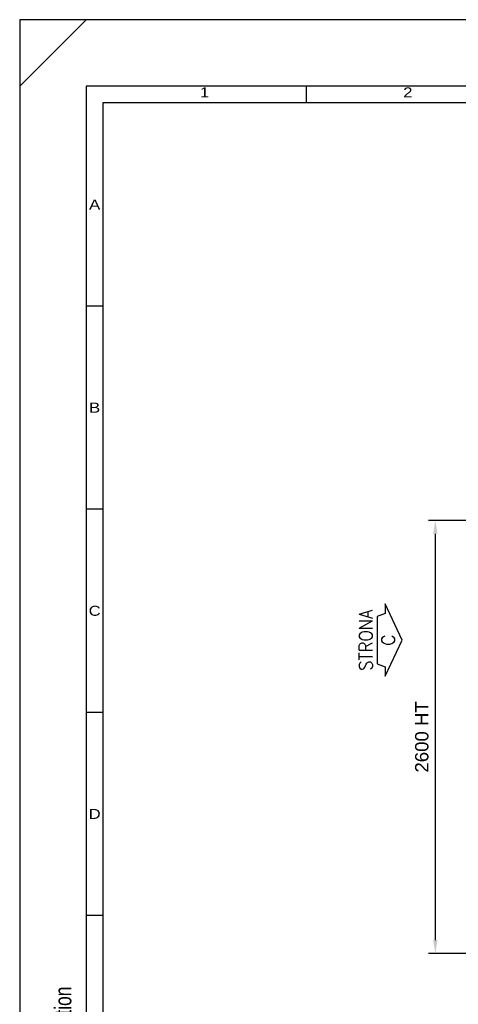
# Model space of a CAD drawing. Header units: millimetres. Extents: x 0 to 16800, y 0 to 11880.
# Tile 6 of 30: x 0 to 2633, y 5967 to 11880. Entities that reach past the tile are written whole.
import ezdxf
from ezdxf.enums import TextEntityAlignment as Align

# ---------------------------------------------------------------- set-up
doc = ezdxf.new("R2010")
doc.units = ezdxf.units.MM
doc.header["$LTSCALE"] = 16
doc.header["$PDSIZE"] = -3
for name, color, linetype in [('CONT_25', 1, 'Continuous'), ('CONT_35', 2, 'Continuous'), ('CONT_50', 5, 'Continuous'), ('DIM_35', 7, 'Continuous'), ('SHEET', 1, 'Continuous')]:
    doc.layers.add(name, color=color, linetype=linetype)
doc.styles.add('Arial', font='arial.ttf')
doc.styles.add('ROMANS', font='romans.shx', dxfattribs={"width": 0.9})
doc.styles.get("Standard").update_dxf_attribs({"font": 'arial.ttf'})
doc.styles.add('Text0.7_Arial', font='arial.ttf', dxfattribs={"width": 0.7})
doc.dimstyles.new('KONE_mm', dxfattribs={"dimscale": 40, "dimtxt": 2, "dimasz": 2, "dimexe": 1, "dimexo": 0, "dimgap": 1, "dimtad": 1, "dimdec": 0, "dimrnd": 0.01, "dimzin": 0, "dimdsep": 46, "dimtxsty": 'Arial', "dimsah": 1, "dimcen": 0, "dimclrd": 256, "dimclre": 256, "dimclrt": 256, "dimadec": 1, "dimazin": 2, "dimtfac": 1, "dimtdec": 0, "dimtmove": 0, "dimatfit": 3, "dimfxl": 1, "dimtolj": 1, "dimtzin": 0, "dimarcsym": 0})

# ---------------------------------------------------------------- blocks, each defined once
blk = doc.blocks.new('Border')
at = {"layer": 'CONT_50', "linetype": 'Continuous'}
blk.add_lwpolyline([(410, 10), (410, 287), (10, 287), (10, 10)], close=True, dxfattribs=at)
at = {"layer": 'SHEET', "linetype": 'Continuous'}
for p, q in [((0, 287), (10, 297)), ((43, 287), (43, 284.5)), ((410, 284.5), (12.5, 284.5)), ((12.5, 284.5), (12.5, 10)), ((12.5, 254), (10, 254)), ((12.5, 223.5), (10, 223.5)), ((12.5, 193), (10, 193)), ((12.5, 162.5), (10, 162.5))]:
    blk.add_line(p, q, dxfattribs=at)
blk.add_lwpolyline([(420, 0), (420, 297), (0, 297), (0, 0)], close=True, dxfattribs=at)
at = {"layer": 'SHEET', "width": 1.190476}
for s, p in [('1', (27.75, 286.1)), ('2', (58.25, 286.1)), ('A', (11.25, 269.25)), ('B', (11.25, 238.75)), ('C', (11.25, 208.25)), ('D', (11.25, 177.75))]:
    blk.add_text(s, height=1.5, dxfattribs=at).set_placement(p, align=Align.MIDDLE)
blk = doc.blocks.new('SideC_Arrow_A3')
at = {"layer": 'CONT_25'}
blk.add_lwpolyline([(5.43, 2.55), (4.02, 2.55), (3.57, 3.71), (-3.57, 3.71), (-4.02, 2.55), (-5.43, 2.55), (0, 0)], close=True, dxfattribs=at)
at = {"layer": 'CONT_35', "style": 'ROMANS', "width": 0.9}
for tag, p in [('?', (0, 5.43)), ('#', (0, 2.07))]:
    blk.add_attdef(tag, text='', height=2, dxfattribs=at).set_placement(p, align=Align.MIDDLE)
blk = doc.blocks.new('*D731')
at = {"layer": 'Defpoints', "color": 0, "transparency": 16777216}
for p in [(3408, 8872.7), (2495, 6272.7), (3408, 6272.7)]:
    blk.add_point(p, dxfattribs=at)
at = {"layer": 'DIM_35', "lineweight": -2, "transparency": 16777216}
for p, q in [((3408, 8872.7), (2455, 8872.7)), ((2495, 8792.7), (2495, 6352.7)), ((3408, 6272.7), (2455, 6272.7))]:
    blk.add_line(p, q, dxfattribs=at)
at = {"layer": 'DIM_35', "transparency": 16777216}
for points in [[(2481.7, 8792.7), (2508.3, 8792.7), (2495, 8872.7)], [(2481.7, 6352.7), (2508.3, 6352.7), (2495, 6272.7)]]:
    blk.add_solid(points, dxfattribs=at)
at = {"layer": 'DIM_35', "transparency": 16777216, "insert": (2414.2, 7572.7), "char_height": 80, "attachment_point": 5, "rotation": 90, "style": 'Arial', "bg_fill": 3, "box_fill_scale": 1.1, "bg_fill_color": 256, "bg_fill_true_color": 13158600, "bg_fill_transparency": 0}
blk.add_mtext('\\A1;2600 HT', dxfattribs=at)
blk = doc.blocks.new('_DotSmall')
at = {"color": 0, "linetype": 'ByBlock', "const_width": 0.5}
blk.add_lwpolyline([(-0.0625, 0, 1), (0.0625, 0, 1)], format="xyb", close=True, dxfattribs=at)

msp = doc.modelspace()

# ---------------------------------------------------------------- block references
at = {"xscale": 40, "yscale": 40, "zscale": 40, "rotation": 90}
msp.add_blockref('SideC_Arrow_A3', (2295, 8153.7), dxfattribs=at).add_auto_attribs({'?': 'STRONA', '#': 'C'})
at = {"layer": 'SHEET', "xscale": 40, "yscale": 40, "zscale": 40}
msp.add_blockref('Border', (0, 0), dxfattribs=at)

# ---------------------------------------------------------------- texts
at = {"layer": 'SHEET', "linetype": 'Continuous', "style": 'Text0.7_Arial', "width": 0.75}
msp.add_text('KONE Corporation', height=100, rotation=90, dxfattribs=at).set_placement((260, 5200), align=Align.MIDDLE_LEFT)

# ---------------------------------------------------------------- next in the draw order: dimensions: what is measured, and where the dimension line sits
at = {"layer": 'DIM_35'}
dim = msp.add_linear_dim(base=(2495, 6272.7), p1=(3408, 8872.7), p2=(3408, 6272.7), angle=90, text='<> HT', dimstyle='KONE_mm', override={"dimldrblk": 'DotSmall', "dimtfill": 1}, dxfattribs=at)
dim.commit()
dim.dimension.update_dxf_attribs({"geometry": '*D731', "text_midpoint": (2414.2, 7572.7)})

doc.saveas('drawing.dxf')
